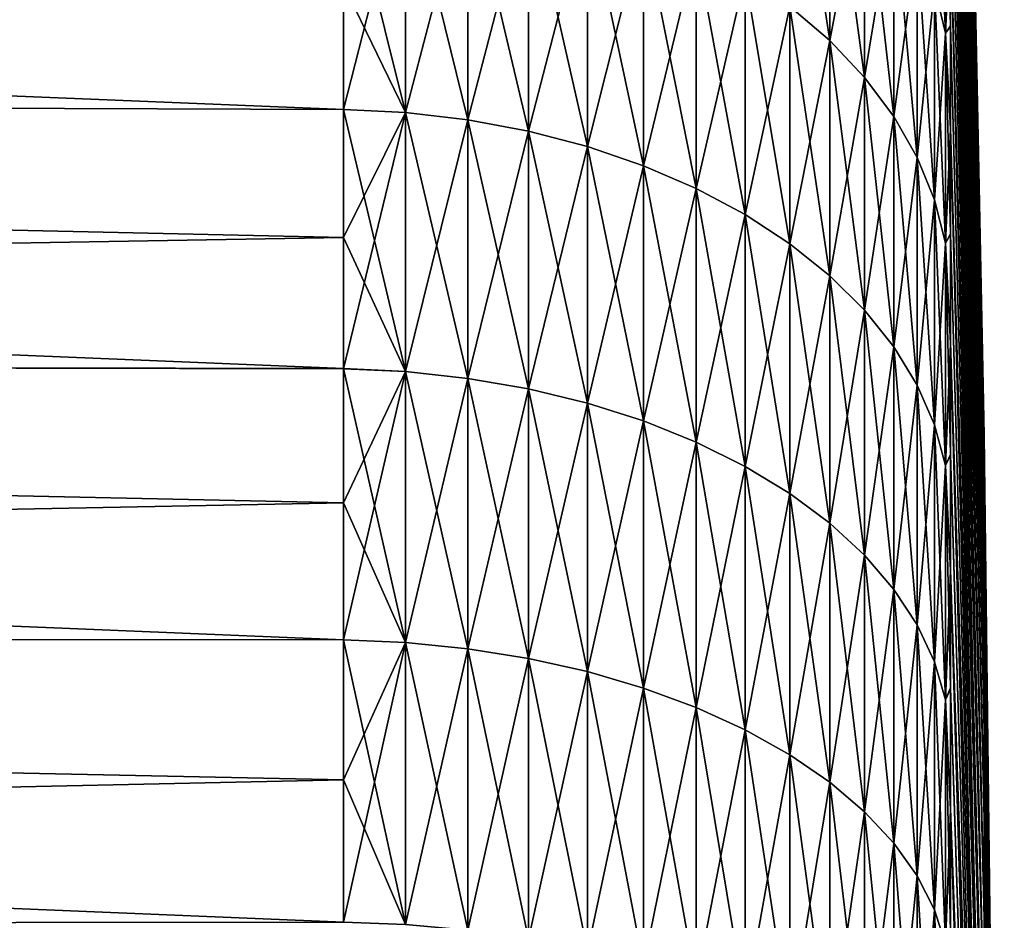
# Model space of a CAD drawing. Header units: metres. Extents: x -2 to 78, y -85 to 85.
# Tile 240 of 256: x 29.12 to 31.48, y -31.11 to -28.94. Entities that reach past the tile are written whole.
import ezdxf

# ---------------------------------------------------------------- set-up
doc = ezdxf.new("R2010")
doc.units = ezdxf.units.M
doc.layers.add('solid_20004802', color=7, linetype='CONTINUOUS')

msp = doc.modelspace()

# ---------------------------------------------------------------- linework, layer by layer
at = {"layer": 'solid_20004802'}
for points in [[(31.435064, -29.941954), (31.354048, -25.925304, -0.363259), (31.354048, -25.919838, 0.001616)], [(31.435064, -29.941954), (31.354048, -25.919838, 0.001616), (31.354048, -25.925394, 0.366489)], [(31.435064, -29.956656, -0.486533), (31.354048, -25.94179, -0.727802), (31.354048, -25.925304, -0.363259)], [(31.435064, -29.956656, -0.486533), (31.354048, -25.925304, -0.363259), (31.435064, -29.941954)], [(31.435064, -29.956656, 0.486533), (31.354048, -25.925394, 0.366489), (31.354048, -25.941969, 0.731029)], [(31.435064, -29.941954), (31.354048, -25.925394, 0.366489), (31.435064, -29.956656, 0.486533)], [(31.435064, -29.956656, -0.486533), (31.354048, -25.969278, -1.091681), (31.354048, -25.94179, -0.727802)], [(31.435064, -29.956656, 0.486533), (31.354048, -25.941969, 0.731029), (31.354048, -25.969547, 1.094901)], [(31.435064, -30.000706, -0.97129), (31.35405, -26.007746, -1.454564), (31.354048, -25.969278, -1.091681)], [(31.435064, -30.000706, -0.97129), (31.354048, -25.969278, -1.091681), (31.435064, -29.956656, -0.486533)], [(31.435064, -30.000706, 0.97129), (31.354048, -25.969547, 1.094901), (31.354048, -26.008102, 1.457774)], [(31.435064, -29.956656, 0.486533), (31.354048, -25.969547, 1.094901), (31.435064, -30.000706, 0.97129)], [(31.435064, -30.000706, 0.97129), (31.354048, -26.008102, 1.457774), (31.354048, -26.0576, 1.819318)], [(31.435064, -30.000706, -0.97129), (31.35405, -26.057156, -1.81612), (31.35405, -26.007746, -1.454564)], [(31.435064, -30.073946, 1.452503), (31.354048, -26.0576, 1.819318), (31.354048, -26.117996, 2.179201)], [(31.435064, -30.000706, 0.97129), (31.354048, -26.0576, 1.819318), (31.435064, -30.073946, 1.452503)], [(31.435064, -30.073946, -1.452503), (31.35405, -26.117462, -2.176018), (31.35405, -26.057156, -1.81612)], [(31.435064, -30.073946, -1.452503), (31.35405, -26.057156, -1.81612), (31.435064, -30.000706, -0.97129)], [(31.435064, -30.073946, 1.452503), (31.354048, -26.117996, 2.179201), (31.354048, -26.189234, 2.537096)], [(31.435064, -30.073946, -1.452503), (31.35405, -26.188612, -2.53393), (31.35405, -26.117462, -2.176018)], [(31.435064, -30.176105, 1.928417), (31.354048, -26.189234, 2.537096), (31.354048, -26.27125, 2.892675)], [(31.435064, -30.073946, 1.452503), (31.354048, -26.189234, 2.537096), (31.435064, -30.176105, 1.928417)], [(31.435064, -30.176105, -1.928417), (31.35405, -26.270542, -2.88953), (31.35405, -26.188612, -2.53393)], [(31.435064, -30.176105, -1.928417), (31.35405, -26.188612, -2.53393), (31.435064, -30.073946, -1.452503)], [(31.435064, -30.176105, 1.928417), (31.354048, -26.27125, 2.892675), (31.354048, -26.363968, 3.245616)], [(31.435064, -30.176105, -1.928417), (31.35405, -26.363173, -3.242493), (31.35405, -26.270542, -2.88953)], [(31.435064, -30.306814, 2.397293), (31.354048, -26.363968, 3.245616), (31.354048, -26.467304, 3.595595)], [(31.435064, -30.176105, 1.928417), (31.354048, -26.363968, 3.245616), (31.435064, -30.306814, 2.397293)], [(31.435064, -30.306814, -2.397293), (31.35405, -26.466423, -3.592497), (31.35405, -26.363173, -3.242493)], [(31.435064, -30.306814, -2.397293), (31.35405, -26.363173, -3.242493), (31.435064, -30.176105, -1.928417)], [(31.435064, -30.306814, 2.397293), (31.354048, -26.467304, 3.595595), (31.354048, -26.581165, 3.942293)], [(31.435064, -30.306814, -2.397293), (31.35405, -26.580198, -3.939223), (31.35405, -26.466423, -3.592497)], [(31.435064, -30.465595, 2.857423), (31.354048, -26.581165, 3.942293), (31.354048, -26.705444, 4.285393)], [(31.435064, -30.306814, 2.397293), (31.354048, -26.581165, 3.942293), (31.435064, -30.465595, 2.857423)], [(31.435064, -30.465595, -2.857423), (31.35405, -26.704395, -4.282354), (31.35405, -26.580198, -3.939223)], [(31.435064, -30.465595, -2.857423), (31.35405, -26.580198, -3.939223), (31.435064, -30.306814, -2.397293)], [(31.435064, -30.465595, 2.857423), (31.354048, -26.705444, 4.285393), (31.354048, -26.840031, 4.624584)], [(31.435064, -30.465595, -2.857423), (31.35405, -26.838898, -4.621578), (31.35405, -26.704395, -4.282354)], [(31.435064, -30.651869, 3.307125), (31.354048, -26.840031, 4.624584), (31.354048, -26.9848, 4.959554)], [(31.435064, -30.465595, 2.857423), (31.354048, -26.840031, 4.624584), (31.435064, -30.651869, 3.307125)], [(31.435064, -30.651869, -3.307125), (31.35405, -26.983585, -4.956583), (31.35405, -26.838898, -4.621578)], [(31.435064, -30.651869, -3.307125), (31.35405, -26.838898, -4.621578), (31.435064, -30.465595, -2.857423)], [(31.435064, -30.651869, 3.307125), (31.354048, -26.9848, 4.959554), (31.354046, -27.139622, 5.289999)], [(31.435064, -30.651869, -3.307125), (31.35405, -27.138325, -5.287067), (31.35405, -26.983585, -4.956583)], [(31.435064, -30.864954, 3.744761), (31.354046, -27.139622, 5.289999), (31.354046, -27.304352, 5.615618)], [(31.435064, -30.651869, 3.307125), (31.354046, -27.139622, 5.289999), (31.435064, -30.864954, 3.744761)], [(31.435064, -30.864954, -3.744761), (31.35405, -27.302977, -5.612725), (31.35405, -27.138325, -5.287067)], [(31.435064, -30.864954, -3.744761), (31.35405, -27.138325, -5.287067), (31.435064, -30.651869, -3.307125)], [(31.435064, -30.864954, 3.744761), (31.354046, -27.304352, 5.615618), (31.354046, -27.478844, 5.936111)], [(31.435064, -30.864954, -3.744761), (31.35405, -27.47739, -5.933262), (31.35405, -27.302977, -5.612725)], [(31.435064, -31.104074, 4.168732), (31.354046, -27.478844, 5.936111), (31.354046, -27.662935, 6.251189)], [(31.435064, -30.864954, 3.744761), (31.354046, -27.478844, 5.936111), (31.435064, -31.104074, 4.168732)], [(31.435064, -31.104074, -4.168732), (31.35405, -27.661404, -6.248384), (31.35405, -27.47739, -5.933262)], [(31.435064, -31.104074, -4.168732), (31.35405, -27.47739, -5.933262), (31.435064, -30.864954, -3.744761)], [(31.435064, -31.104074, 4.168732), (31.354046, -27.662935, 6.251189), (31.354046, -27.856461, 6.560562)], [(31.435064, -31.104074, -4.168732), (31.35405, -27.854853, -6.557805), (31.35405, -27.661404, -6.248384)], [(31.435064, -31.368359, 4.577492), (31.354046, -27.856461, 6.560562), (31.354046, -28.05924, 6.863949)], [(31.435064, -31.104074, 4.168732), (31.354046, -27.856461, 6.560562), (31.435064, -31.368359, 4.577492)], [(31.435064, -31.368359, -4.577492), (31.35405, -28.05756, -6.861241), (31.35405, -27.854853, -6.557805)], [(31.435064, -31.368359, -4.577492), (31.35405, -27.854853, -6.557805), (31.435064, -31.104074, -4.168732)], [(31.435064, -31.368359, 4.577492), (31.354046, -28.05924, 6.863949), (31.354046, -28.271093, 7.161072)], [(31.435064, -31.368359, -4.577492), (31.35405, -28.269339, -7.158417), (31.35405, -28.05756, -6.861241)], [(31.435064, -31.656839, 4.969549), (31.354046, -28.271093, 7.161072), (31.354046, -28.491821, 7.451661)], [(31.435064, -31.368359, 4.577492), (31.354046, -28.271093, 7.161072), (31.435064, -31.656839, 4.969549)], [(31.435064, -31.656839, -4.969549), (31.35405, -28.489998, -7.44906), (31.35405, -28.269339, -7.158417)], [(31.435064, -31.656839, -4.969549), (31.35405, -28.269339, -7.158417), (31.435064, -31.368359, -4.577492)], [(30.968325, -28.910982, -9.362356), (30.96833, -28.372307, -8.807471), (31.064312, -28.99312, -9.277747)], [(30.96833, -28.372307, -8.807471), (31.064318, -28.459314, -8.727877), (31.064312, -28.99312, -9.277747)], [(31.316061, -28.864651, -8.357068), (31.316065, -28.385611, -7.801205), (31.342709, -28.975101, -8.256026)], [(31.316065, -28.385611, -7.801205), (31.342712, -28.501854, -7.706883), (31.342709, -28.975101, -8.256026)], [(30.968376, -28.910982, 9.362622), (31.064362, -28.99312, 9.278012), (31.064363, -28.459314, 8.728143)], [(31.064312, -28.99312, -9.277747), (31.064318, -28.459314, -8.727877), (31.147869, -29.081606, -9.1866)], [(31.064318, -28.459314, -8.727877), (31.147873, -28.553043, -8.642132), (31.147869, -29.081606, -9.1866)], [(31.064363, -28.459314, 8.728143), (31.064362, -28.99312, 9.278012), (31.147919, -28.553043, 8.642397)], [(13.349999, -28.481337, 10.251891), (13.349999, -29.099686, 10.793084), (29.895065, -28.858501, 9.992801)], [(13.349999, -28.481379, -10.251818), (29.895023, -28.858437, -9.992743), (29.89502, -29.158571, -10.259251)], [(13.349999, -29.099726, -10.793005), (13.349999, -28.481379, -10.251818), (29.89502, -29.158571, -10.259251)], [(31.435064, -31.656839, 4.969549), (31.354046, -28.491821, 7.451661), (31.354046, -28.721228, 7.73545)], [(31.435064, -31.656839, -4.969549), (31.35405, -28.719334, -7.732906), (31.35405, -28.489998, -7.44906)], [(31.316105, -28.864651, 8.357333), (31.342752, -28.975101, 8.25629), (31.342752, -28.501854, 7.707148)], [(31.35405, -28.95714, -8.009696), (31.342709, -28.975101, -8.256026), (31.342712, -28.501854, -7.706883)], [(31.35405, -28.719334, -7.732906), (31.35405, -28.95714, -8.009696), (31.342712, -28.501854, -7.706883)], [(31.354046, -28.721228, 7.73545), (31.342752, -28.501854, 7.707148), (31.342752, -28.975101, 8.25629)], [(29.895023, -28.858437, -9.992743), (29.895025, -28.566334, -9.717459), (30.044491, -29.166113, -10.250411)], [(29.895025, -28.566334, -9.717459), (30.044497, -28.574381, -9.709081), (30.044491, -29.166113, -10.250411)], [(31.064362, -28.99312, 9.278012), (31.147919, -29.081606, 9.186866), (31.147919, -28.553043, 8.642397)], [(31.147869, -29.081606, -9.1866), (31.147873, -28.553043, -8.642132), (31.218136, -29.175528, -9.089852)], [(31.147873, -28.553043, -8.642132), (31.21814, -28.652533, -8.551118), (31.218136, -29.175528, -9.089852)], [(31.147919, -28.553043, 8.642397), (31.147919, -29.081606, 9.186866), (31.218185, -28.652533, 8.551383)], [(29.895063, -29.158636, 10.259305), (30.044546, -29.166113, 10.250682), (30.044548, -28.574381, 9.709352)], [(29.895065, -28.858501, 9.992801), (29.895063, -29.158636, 10.259305), (30.044548, -28.574381, 9.709352)], [(30.044491, -29.166113, -10.250411), (30.044497, -28.574381, -9.709081), (30.194145, -29.183661, -10.23005)], [(30.044497, -28.574381, -9.709081), (30.194151, -28.593103, -9.689795), (30.194145, -29.183661, -10.23005)], [(30.044548, -28.574381, 9.709352), (30.044546, -29.166113, 10.250682), (30.194202, -28.593103, 9.690065)], [(30.044546, -29.166113, 10.250682), (30.194201, -29.183661, 10.23032), (30.194202, -28.593103, 9.690065)], [(30.194145, -29.183661, -10.23005), (30.194151, -28.593103, -9.689795), (30.340309, -29.211008, -10.198317)], [(30.194151, -28.593103, -9.689795), (30.340315, -28.622284, -9.659738), (30.340309, -29.211008, -10.198317)], [(30.194202, -28.593103, 9.690065), (30.194201, -29.183661, 10.23032), (30.340366, -28.622284, 9.660007)], [(30.194201, -29.183661, 10.23032), (30.340364, -29.211008, 10.198586), (30.340366, -28.622284, 9.660007)], [(30.340309, -29.211008, -10.198317), (30.340315, -28.622284, -9.659738), (30.481482, -29.247875, -10.155539)], [(30.340315, -28.622284, -9.659738), (30.481487, -28.661621, -9.619218), (30.481482, -29.247875, -10.155539)], [(30.340366, -28.622284, 9.660007), (30.340364, -29.211008, 10.198586), (30.481539, -28.661621, 9.619487)], [(30.340364, -29.211008, 10.198586), (30.481537, -29.247875, 10.155807), (30.481539, -28.661621, 9.619487)], [(30.481482, -29.247875, -10.155539), (30.481487, -28.661621, -9.619218), (30.616213, -29.293882, -10.102153)], [(30.481487, -28.661621, -9.619218), (30.616217, -28.710711, -9.568652), (30.616213, -29.293882, -10.102153)], [(30.481539, -28.661621, 9.619487), (30.481537, -29.247875, 10.155807), (30.616268, -28.710711, 9.56892)], [(31.147919, -29.081606, 9.186866), (31.218184, -29.175528, 9.090117), (31.218185, -28.652533, 8.551383)], [(31.218136, -29.175528, -9.089852), (31.21814, -28.652533, -8.551118), (31.274391, -29.273924, -8.988498)], [(31.21814, -28.652533, -8.551118), (31.274395, -28.756758, -8.45577), (31.274391, -29.273924, -8.988498)], [(31.218185, -28.652533, 8.551383), (31.218184, -29.175528, 9.090117), (31.274441, -28.756758, 8.456035)], [(30.481537, -29.247875, 10.155807), (30.616266, -29.293882, 10.102421), (30.616268, -28.710711, 9.56892)], [(30.616213, -29.293882, -10.102153), (30.616217, -28.710711, -9.568652), (30.743116, -29.348558, -10.03871)], [(30.616217, -28.710711, -9.568652), (30.74312, -28.769049, -9.50856), (30.743116, -29.348558, -10.03871)], [(30.616268, -28.710711, 9.56892), (30.616266, -29.293882, 10.102421), (30.743172, -28.769049, 9.508827)], [(31.354046, -28.959101, 8.01218), (31.354046, -28.721228, 7.73545), (31.342752, -28.975101, 8.25629)], [(31.435064, -31.968466, 5.343473), (31.354046, -28.721228, 7.73545), (31.354046, -28.959101, 8.01218)], [(31.435064, -31.656839, 4.969549), (31.354046, -28.721228, 7.73545), (31.435064, -31.968466, 5.343473)], [(31.435064, -31.968466, -5.343473), (31.35405, -28.95714, -8.009696), (31.35405, -28.719334, -7.732906)], [(31.435064, -31.968466, -5.343473), (31.35405, -28.719334, -7.732906), (31.435064, -31.656839, -4.969549)], [(31.218184, -29.175528, 9.090117), (31.274439, -29.273924, 8.988762), (31.274441, -28.756758, 8.456035)], [(31.274391, -29.273924, -8.988498), (31.274395, -28.756758, -8.45577), (31.316055, -29.375778, -8.883577)], [(31.274395, -28.756758, -8.45577), (31.316061, -28.864651, -8.357068), (31.316055, -29.375778, -8.883577)], [(31.274441, -28.756758, 8.456035), (31.274439, -29.273924, 8.988762), (31.316105, -28.864651, 8.357333)], [(30.616266, -29.293882, 10.102421), (30.74317, -29.348558, 10.038978), (30.743172, -28.769049, 9.508827)], [(30.743116, -29.348558, -10.03871), (30.74312, -28.769049, -9.50856), (30.860889, -29.411341, -9.965861)], [(30.74312, -28.769049, -9.50856), (30.860893, -28.836035, -9.439558), (30.860889, -29.411341, -9.965861)], [(30.743172, -28.769049, 9.508827), (30.74317, -29.348558, 10.038978), (30.860945, -28.836035, 9.439825)], [(30.74317, -29.348558, 10.038978), (30.860943, -29.411341, 9.966127), (30.860945, -28.836035, 9.439825)], [(30.860889, -29.411341, -9.965861), (30.860893, -28.836035, -9.439558), (30.968321, -29.481583, -9.884355)], [(30.860893, -28.836035, -9.439558), (30.968325, -28.910982, -9.362356), (30.968321, -29.481583, -9.884355)], [(30.860945, -28.836035, 9.439825), (30.860943, -29.411341, 9.966127), (30.968376, -28.910982, 9.362622)], [(13.349999, -29.099686, 10.793084), (29.895063, -29.158636, 10.259305), (29.895065, -28.858501, 9.992801)], [(29.89502, -29.158571, -10.259251), (29.895023, -28.858437, -9.992743), (30.044491, -29.166113, -10.250411)], [(31.274439, -29.273924, 8.988762), (31.316103, -29.375778, 8.883842), (31.316105, -28.864651, 8.357333)], [(31.316055, -29.375778, -8.883577), (31.316061, -28.864651, -8.357068), (31.342703, -29.480049, -8.77617)], [(31.316061, -28.864651, -8.357068), (31.342709, -28.975101, -8.256026), (31.342703, -29.480049, -8.77617)], [(31.316105, -28.864651, 8.357333), (31.316103, -29.375778, 8.883842), (31.342752, -28.975101, 8.25629)], [(30.860943, -29.411341, 9.966127), (30.968374, -29.481583, 9.884621), (30.968376, -28.910982, 9.362622)], [(30.968321, -29.481583, -9.884355), (30.968325, -28.910982, -9.362356), (31.064308, -29.558565, -9.795028)], [(30.968325, -28.910982, -9.362356), (31.064312, -28.99312, -9.277747), (31.064308, -29.558565, -9.795028)], [(30.968376, -28.910982, 9.362622), (30.968374, -29.481583, 9.884621), (31.064362, -28.99312, 9.278012)], [(31.35405, -28.95714, -8.009696), (31.35405, -29.203196, -8.279177), (31.342709, -28.975101, -8.256026)], [(31.354046, -29.205223, 8.2816), (31.354046, -28.959101, 8.01218), (31.342752, -28.975101, 8.25629)], [(31.435064, -31.968466, 5.343473), (31.354046, -28.959101, 8.01218), (31.354046, -29.205223, 8.2816)], [(31.435064, -31.968466, -5.343473), (31.35405, -29.203196, -8.279177), (31.35405, -28.95714, -8.009696)], [(30.968374, -29.481583, 9.884621), (31.06436, -29.558565, 9.795294), (31.064362, -28.99312, 9.278012)], [(31.064308, -29.558565, -9.795028), (31.064312, -28.99312, -9.277747), (31.147863, -29.641495, -9.698799)], [(31.064312, -28.99312, -9.277747), (31.147869, -29.081606, -9.1866), (31.147863, -29.641495, -9.698799)], [(31.064362, -28.99312, 9.278012), (31.06436, -29.558565, 9.795294), (31.147919, -29.081606, 9.186866)], [(31.316103, -29.375778, 8.883842), (31.342751, -29.480049, 8.776434), (31.342752, -28.975101, 8.25629)], [(31.35405, -29.457279, -8.541101), (31.342703, -29.480049, -8.77617), (31.342709, -28.975101, -8.256026)], [(31.35405, -29.203196, -8.279177), (31.35405, -29.457279, -8.541101), (31.342709, -28.975101, -8.256026)], [(31.354046, -29.205223, 8.2816), (31.342752, -28.975101, 8.25629), (31.342751, -29.480049, 8.776434)], [(31.06436, -29.558565, 9.795294), (31.147915, -29.641495, 9.699065), (31.147919, -29.081606, 9.186866)], [(31.147863, -29.641495, -9.698799), (31.147869, -29.081606, -9.1866), (31.21813, -29.729521, -9.596658)], [(31.147869, -29.081606, -9.1866), (31.218136, -29.175528, -9.089852), (31.21813, -29.729521, -9.596658)], [(31.147919, -29.081606, 9.186866), (31.147915, -29.641495, 9.699065), (31.218184, -29.175528, 9.090117)], [(13.349999, -29.099686, 10.793084), (29.895061, -29.466536, 10.516797), (29.895063, -29.158636, 10.259305)], [(13.349999, -29.099686, 10.793084), (13.349999, -29.748741, 11.297038), (29.895061, -29.466536, 10.516797)], [(13.349999, -29.099726, -10.793005), (29.89502, -29.158571, -10.259251), (29.895018, -29.466471, -10.516747)], [(13.349999, -29.099726, -10.793005), (29.895018, -29.466471, -10.516747), (29.895016, -29.781866, -10.765006)], [(13.349999, -29.748781, -11.296954), (13.349999, -29.099726, -10.793005), (29.895016, -29.781866, -10.765006)], [(29.895018, -29.466471, -10.516747), (29.89502, -29.158571, -10.259251), (30.044485, -29.788874, -10.755735)], [(29.89502, -29.158571, -10.259251), (30.044491, -29.166113, -10.250411), (30.044485, -29.788874, -10.755735)], [(29.895063, -29.158636, 10.259305), (29.895061, -29.466536, 10.516797), (30.044546, -29.166113, 10.250682)], [(29.895061, -29.781929, 10.765053), (30.044542, -29.788874, 10.756006), (30.044546, -29.166113, 10.250682)], [(29.895061, -29.466536, 10.516797), (29.895061, -29.781929, 10.765053), (30.044546, -29.166113, 10.250682)], [(30.044485, -29.788874, -10.755735), (30.044491, -29.166113, -10.250411), (30.194139, -29.805185, -10.734371)], [(30.044491, -29.166113, -10.250411), (30.194145, -29.183661, -10.23005), (30.194139, -29.805185, -10.734371)], [(30.044546, -29.166113, 10.250682), (30.044542, -29.788874, 10.756006), (30.194201, -29.183661, 10.23032)], [(30.044542, -29.788874, 10.756006), (30.194197, -29.805185, 10.734641), (30.194201, -29.183661, 10.23032)], [(30.194139, -29.805185, -10.734371), (30.194145, -29.183661, -10.23005), (30.340305, -29.830605, -10.701074)], [(30.194145, -29.183661, -10.23005), (30.340309, -29.211008, -10.198317), (30.340305, -29.830605, -10.701074)], [(30.194201, -29.183661, 10.23032), (30.194197, -29.805185, 10.734641), (30.340364, -29.211008, 10.198586)], [(31.147915, -29.641495, 9.699065), (31.218182, -29.729521, 9.596923), (31.218184, -29.175528, 9.090117)], [(31.21813, -29.729521, -9.596658), (31.218136, -29.175528, -9.089852), (31.274385, -29.821739, -9.489652)], [(31.218136, -29.175528, -9.089852), (31.274391, -29.273924, -8.988498), (31.274385, -29.821739, -9.489652)], [(31.218184, -29.175528, 9.090117), (31.218182, -29.729521, 9.596923), (31.274439, -29.273924, 8.988762)], [(31.354046, -29.45937, 8.543463), (31.354046, -29.205223, 8.2816), (31.342751, -29.480049, 8.776434)], [(31.435064, -32.302101, 5.697899), (31.354046, -29.205223, 8.2816), (31.354046, -29.45937, 8.543463)], [(31.435064, -31.968466, 5.343473), (31.354046, -29.205223, 8.2816), (31.435064, -32.302101, 5.697899)], [(31.435064, -32.302101, -5.697899), (31.35405, -29.457279, -8.541101), (31.35405, -29.203196, -8.279177)], [(31.435064, -32.302101, -5.697899), (31.35405, -29.203196, -8.279177), (31.435064, -31.968466, -5.343473)], [(30.194197, -29.805185, 10.734641), (30.340363, -29.830605, 10.701344), (30.340364, -29.211008, 10.198586)], [(30.340305, -29.830605, -10.701074), (30.340309, -29.211008, -10.198317), (30.481478, -29.864874, -10.656186)], [(30.340309, -29.211008, -10.198317), (30.481482, -29.247875, -10.155539), (30.481478, -29.864874, -10.656186)], [(30.340364, -29.211008, 10.198586), (30.340363, -29.830605, 10.701344), (30.481537, -29.247875, 10.155807)], [(30.340363, -29.830605, 10.701344), (30.481535, -29.864874, 10.656455), (30.481537, -29.247875, 10.155807)], [(30.481478, -29.864874, -10.656186), (30.481482, -29.247875, -10.155539), (30.616207, -29.907637, -10.600169)], [(30.481482, -29.247875, -10.155539), (30.616213, -29.293882, -10.102153), (30.616207, -29.907637, -10.600169)], [(30.481537, -29.247875, 10.155807), (30.481535, -29.864874, 10.656455), (30.616266, -29.293882, 10.102421)], [(31.218182, -29.729521, 9.596923), (31.274437, -29.821739, 9.489917), (31.274439, -29.273924, 8.988762)], [(31.274385, -29.821739, -9.489652), (31.274391, -29.273924, -8.988498), (31.316051, -29.9172, -9.378882)], [(31.274391, -29.273924, -8.988498), (31.316055, -29.375778, -8.883577), (31.316051, -29.9172, -9.378882)], [(31.274439, -29.273924, 8.988762), (31.274437, -29.821739, 9.489917), (31.316103, -29.375778, 8.883842)], [(30.481535, -29.864874, 10.656455), (30.616264, -29.907637, 10.600437), (30.616266, -29.293882, 10.102421)], [(30.616207, -29.907637, -10.600169), (30.616213, -29.293882, -10.102153), (30.743111, -29.958458, -10.533599)], [(30.616213, -29.293882, -10.102153), (30.743116, -29.348558, -10.03871), (30.743111, -29.958458, -10.533599)], [(30.616266, -29.293882, 10.102421), (30.616264, -29.907637, 10.600437), (30.74317, -29.348558, 10.038978)], [(30.616264, -29.907637, 10.600437), (30.743168, -29.958458, 10.533866), (30.74317, -29.348558, 10.038978)], [(30.743111, -29.958458, -10.533599), (30.743116, -29.348558, -10.03871), (30.860884, -30.016815, -10.457158)], [(30.743116, -29.348558, -10.03871), (30.860889, -29.411341, -9.965861), (30.860884, -30.016815, -10.457158)], [(30.74317, -29.348558, 10.038978), (30.743168, -29.958458, 10.533866), (30.860943, -29.411341, 9.966127)], [(31.274437, -29.821739, 9.489917), (31.316101, -29.9172, 9.379147), (31.316103, -29.375778, 8.883842)], [(31.316051, -29.9172, -9.378882), (31.316055, -29.375778, -8.883577), (31.342699, -30.014925, -9.265486)], [(31.316055, -29.375778, -8.883577), (31.342703, -29.480049, -8.77617), (31.342699, -30.014925, -9.265486)], [(31.316103, -29.375778, 8.883842), (31.316101, -29.9172, 9.379147), (31.342751, -29.480049, 8.776434)], [(30.743168, -29.958458, 10.533866), (30.860939, -30.016815, 10.457425), (30.860943, -29.411341, 9.966127)], [(30.860884, -30.016815, -10.457158), (30.860889, -29.411341, -9.965861), (30.968315, -30.082106, -10.371634)], [(30.860889, -29.411341, -9.965861), (30.968321, -29.481583, -9.884355), (30.968315, -30.082106, -10.371634)], [(30.860943, -29.411341, 9.966127), (30.860939, -30.016815, 10.457425), (30.968374, -29.481583, 9.884621)], [(13.349999, -29.748741, 11.297038), (29.895061, -29.781929, 10.765053), (29.895061, -29.466536, 10.516797)], [(29.895016, -29.781866, -10.765006), (29.895018, -29.466471, -10.516747), (30.044485, -29.788874, -10.755735)], [(31.35405, -29.457279, -8.541101), (31.35405, -29.719158, -8.795232), (31.342703, -29.480049, -8.77617)], [(31.354046, -29.721312, 8.79753), (31.354046, -29.45937, 8.543463), (31.342751, -29.480049, 8.776434)], [(31.435064, -32.302101, 5.697899), (31.354046, -29.45937, 8.543463), (31.354046, -29.721312, 8.79753)], [(31.435064, -32.302101, -5.697899), (31.35405, -29.719158, -8.795232), (31.35405, -29.457279, -8.541101)], [(30.860939, -30.016815, 10.457425), (30.96837, -30.082106, 10.3719), (30.968374, -29.481583, 9.884621)], [(30.968315, -30.082106, -10.371634), (30.968321, -29.481583, -9.884355), (31.064302, -30.15366, -10.277904)], [(30.968321, -29.481583, -9.884355), (31.064308, -29.558565, -9.795028), (31.064302, -30.15366, -10.277904)], [(30.968374, -29.481583, 9.884621), (30.96837, -30.082106, 10.3719), (31.06436, -29.558565, 9.795294)], [(31.316101, -29.9172, 9.379147), (31.342749, -30.014925, 9.26575), (31.342751, -29.480049, 8.776434)], [(31.35405, -29.988592, -9.041337), (31.342699, -30.014925, -9.265486), (31.342703, -29.480049, -8.77617)], [(31.35405, -29.719158, -8.795232), (31.35405, -29.988592, -9.041337), (31.342703, -29.480049, -8.77617)], [(31.354046, -29.721312, 8.79753), (31.342751, -29.480049, 8.776434), (31.342749, -30.014925, 9.26575)], [(30.96837, -30.082106, 10.3719), (31.064358, -30.15366, 10.27817), (31.06436, -29.558565, 9.795294)], [(31.064302, -30.15366, -10.277904), (31.064308, -29.558565, -9.795028), (31.14786, -30.230743, -10.176931)], [(31.064308, -29.558565, -9.795028), (31.147863, -29.641495, -9.698799), (31.14786, -30.230743, -10.176931)], [(31.06436, -29.558565, 9.795294), (31.064358, -30.15366, 10.27817), (31.147915, -29.641495, 9.699065)], [(31.064358, -30.15366, 10.27817), (31.147913, -30.230743, 10.177197), (31.147915, -29.641495, 9.699065)], [(31.14786, -30.230743, -10.176931), (31.147863, -29.641495, -9.698799), (31.218126, -30.312563, -10.069755)], [(31.147863, -29.641495, -9.698799), (31.21813, -29.729521, -9.596658), (31.218126, -30.312563, -10.069755)], [(31.147915, -29.641495, 9.699065), (31.147913, -30.230743, 10.177197), (31.218182, -29.729521, 9.596923)], [(31.354046, -29.990807, 9.04357), (31.354046, -29.721312, 8.79753), (31.342749, -30.014925, 9.26575)], [(31.435064, -32.656528, 6.031534), (31.354046, -29.721312, 8.79753), (31.354046, -29.990807, 9.04357)], [(31.435064, -32.302101, 5.697899), (31.354046, -29.721312, 8.79753), (31.435064, -32.656528, 6.031534)], [(31.435064, -32.656528, -6.031534), (31.35405, -29.988592, -9.041337), (31.35405, -29.719158, -8.795232)], [(31.435064, -32.656528, -6.031534), (31.35405, -29.719158, -8.795232), (31.435064, -32.302101, -5.697899)], [(13.349999, -29.748741, 11.297038), (29.89506, -30.104542, 11.003854), (29.895061, -29.781929, 10.765053)], [(13.349999, -29.748741, 11.297038), (13.349999, -30.426268, 11.762014), (29.89506, -30.104542, 11.003854)], [(13.349999, -29.748781, -11.296954), (29.895016, -29.781866, -10.765006), (29.895014, -30.104479, -11.00381)], [(13.349999, -29.748781, -11.296954), (29.895014, -30.104479, -11.00381), (29.895012, -30.434027, -11.232948)], [(13.35, -30.426304, -11.761925), (13.349999, -29.748781, -11.296954), (29.895012, -30.434027, -11.232948)], [(31.147913, -30.230743, 10.177197), (31.21818, -30.312563, 10.07002), (31.218182, -29.729521, 9.596923)], [(31.218126, -30.312563, -10.069755), (31.21813, -29.729521, -9.596658), (31.274382, -30.398281, -9.957474)], [(31.21813, -29.729521, -9.596658), (31.274385, -29.821739, -9.489652), (31.274382, -30.398281, -9.957474)], [(31.218182, -29.729521, 9.596923), (31.21818, -30.312563, 10.07002), (31.274437, -29.821739, 9.489917)], [(29.895014, -30.104479, -11.00381), (29.895016, -29.781866, -10.765006), (30.044481, -30.440477, -11.22328)], [(29.895016, -29.781866, -10.765006), (30.044485, -29.788874, -10.755735), (30.044481, -30.440477, -11.22328)], [(29.895058, -30.43409, 11.232989), (30.04454, -30.440477, 11.223551), (30.044542, -29.788874, 10.756006)], [(29.89506, -30.104542, 11.003854), (29.895058, -30.43409, 11.232989), (30.044542, -29.788874, 10.756006)], [(29.895061, -29.781929, 10.765053), (29.89506, -30.104542, 11.003854), (30.044542, -29.788874, 10.756006)], [(30.044481, -30.440477, -11.22328), (30.044485, -29.788874, -10.755735), (30.194136, -30.455494, -11.200987)], [(30.044485, -29.788874, -10.755735), (30.194139, -29.805185, -10.734371), (30.194136, -30.455494, -11.200987)], [(30.044542, -29.788874, 10.756006), (30.04454, -30.440477, 11.223551), (30.194197, -29.805185, 10.734641)], [(30.04454, -30.440477, 11.223551), (30.194195, -30.455494, 11.201257), (30.194197, -29.805185, 10.734641)], [(30.194136, -30.455494, -11.200987), (30.194139, -29.805185, -10.734371), (30.3403, -30.478897, -11.166243)], [(30.194139, -29.805185, -10.734371), (30.340305, -29.830605, -10.701074), (30.3403, -30.478897, -11.166243)], [(30.194197, -29.805185, 10.734641), (30.194195, -30.455494, 11.201257), (30.340363, -29.830605, 10.701344)], [(31.21818, -30.312563, 10.07002), (31.274435, -30.398281, 9.957738), (31.274437, -29.821739, 9.489917)], [(31.274382, -30.398281, -9.957474), (31.274385, -29.821739, -9.489652), (31.316046, -30.487013, -9.841243)], [(31.274385, -29.821739, -9.489652), (31.316051, -29.9172, -9.378882), (31.316046, -30.487013, -9.841243)], [(31.274437, -29.821739, 9.489917), (31.274435, -30.398281, 9.957738), (31.316101, -29.9172, 9.379147)], [(30.194195, -30.455494, 11.201257), (30.340359, -30.478897, 11.166512), (30.340363, -29.830605, 10.701344)], [(30.3403, -30.478897, -11.166243), (30.340305, -29.830605, -10.701074), (30.481472, -30.510445, -11.119403)], [(30.340305, -29.830605, -10.701074), (30.481478, -29.864874, -10.656186), (30.481472, -30.510445, -11.119403)], [(30.340363, -29.830605, 10.701344), (30.340359, -30.478897, 11.166512), (30.481535, -29.864874, 10.656455)], [(30.340359, -30.478897, 11.166512), (30.481531, -30.510445, 11.119672), (30.481535, -29.864874, 10.656455)], [(30.481472, -30.510445, -11.119403), (30.481478, -29.864874, -10.656186), (30.616203, -30.549816, -11.060951)], [(30.481478, -29.864874, -10.656186), (30.616207, -29.907637, -10.600169), (30.616203, -30.549816, -11.060951)], [(30.481535, -29.864874, 10.656455), (30.481531, -30.510445, 11.119672), (30.616264, -29.907637, 10.600437)], [(30.481531, -30.510445, 11.119672), (30.616262, -30.549816, 11.061219), (30.616264, -29.907637, 10.600437)], [(30.616203, -30.549816, -11.060951), (30.616207, -29.907637, -10.600169), (30.743107, -30.596605, -10.991488)], [(30.616207, -29.907637, -10.600169), (30.743111, -29.958458, -10.533599), (30.743107, -30.596605, -10.991488)], [(30.616264, -29.907637, 10.600437), (30.616262, -30.549816, 11.061219), (30.743168, -29.958458, 10.533866)], [(31.274435, -30.398281, 9.957738), (31.316099, -30.487013, 9.841507), (31.316101, -29.9172, 9.379147)], [(31.316046, -30.487013, -9.841243), (31.316051, -29.9172, -9.378882), (31.342695, -30.577848, -9.722257)], [(31.316051, -29.9172, -9.378882), (31.342699, -30.014925, -9.265486), (31.342695, -30.577848, -9.722257)], [(31.316101, -29.9172, 9.379147), (31.316099, -30.487013, 9.841507), (31.342749, -30.014925, 9.26575)], [(30.616262, -30.549816, 11.061219), (30.743164, -30.596605, 10.991755), (30.743168, -29.958458, 10.533866)], [(30.743107, -30.596605, -10.991488), (30.743111, -29.958458, -10.533599), (30.860878, -30.65033, -10.911724)], [(30.743111, -29.958458, -10.533599), (30.860884, -30.016815, -10.457158), (30.860878, -30.65033, -10.911724)], [(30.743168, -29.958458, 10.533866), (30.743164, -30.596605, 10.991755), (30.860939, -30.016815, 10.457425)], [(31.435064, -29.941954), (31.483782, -33.972858), (31.483782, -33.980206, -0.243153)], [(31.435064, -29.941954), (31.435064, -29.956656, 0.486533), (31.483782, -33.972858)], [(31.435064, -29.956656, -0.486533), (31.435064, -29.941954), (31.483782, -33.980206, -0.243153)], [(31.435064, -29.956656, 0.486533), (31.483782, -33.980206, 0.243153), (31.483782, -33.972858)], [(31.435064, -29.956656, 0.486533), (31.435064, -30.000706, 0.97129), (31.483782, -33.980206, 0.243153)], [(31.435064, -29.956656, -0.486533), (31.483782, -33.980206, -0.243153), (31.483782, -34.00222, -0.485418)], [(31.435064, -30.000706, -0.97129), (31.435064, -29.956656, -0.486533), (31.483782, -34.00222, -0.485418)], [(31.35405, -29.988592, -9.041337), (31.35405, -30.265339, -9.279192), (31.342699, -30.014925, -9.265486)], [(31.354046, -30.267609, 9.281356), (31.354046, -29.990807, 9.04357), (31.342749, -30.014925, 9.26575)], [(31.435064, -32.656528, 6.031534), (31.354046, -29.990807, 9.04357), (31.354046, -30.267609, 9.281356)], [(31.435064, -32.656528, -6.031534), (31.35405, -30.265339, -9.279192), (31.35405, -29.988592, -9.041337)], [(31.435064, -30.000706, 0.97129), (31.483782, -34.00222, 0.485418), (31.483782, -33.980206, 0.243153)], [(31.435064, -30.000706, 0.97129), (31.435064, -30.073946, 1.452503), (31.483782, -34.00222, 0.485418)], [(31.435064, -30.000706, -0.97129), (31.483782, -34.00222, -0.485418), (31.483782, -34.038826, -0.725912)], [(31.435064, -30.073946, -1.452503), (31.435064, -30.000706, -0.97129), (31.483782, -34.038826, -0.725912)], [(30.743164, -30.596605, 10.991755), (30.860937, -30.65033, 10.911991), (30.860939, -30.016815, 10.457425)], [(30.860878, -30.65033, -10.911724), (30.860884, -30.016815, -10.457158), (30.968311, -30.710438, -10.822482)], [(30.860884, -30.016815, -10.457158), (30.968315, -30.082106, -10.371634), (30.968311, -30.710438, -10.822482)], [(30.860939, -30.016815, 10.457425), (30.860937, -30.65033, 10.911991), (30.96837, -30.082106, 10.3719)], [(31.316099, -30.487013, 9.841507), (31.342747, -30.577848, 9.722521), (31.342749, -30.014925, 9.26575)], [(31.35405, -30.549143, -9.50858), (31.342695, -30.577848, -9.722257), (31.342699, -30.014925, -9.265486)], [(31.35405, -30.265339, -9.279192), (31.35405, -30.549143, -9.50858), (31.342699, -30.014925, -9.265486)], [(31.354046, -30.267609, 9.281356), (31.342749, -30.014925, 9.26575), (31.342747, -30.577848, 9.722521)], [(30.860937, -30.65033, 10.911991), (30.968369, -30.710438, 10.822748), (30.96837, -30.082106, 10.3719)], [(30.968311, -30.710438, -10.822482), (30.968315, -30.082106, -10.371634), (31.064299, -30.776316, -10.724678)], [(30.968315, -30.082106, -10.371634), (31.064302, -30.15366, -10.277904), (31.064299, -30.776316, -10.724678)], [(30.96837, -30.082106, 10.3719), (30.968369, -30.710438, 10.822748), (31.064358, -30.15366, 10.27817)], [(31.435064, -30.073946, 1.452503), (31.483782, -34.038826, 0.725912), (31.483782, -34.00222, 0.485418)], [(31.435064, -30.073946, 1.452503), (31.435064, -30.176105, 1.928417), (31.483782, -34.038826, 0.725912)], [(31.435064, -30.073946, -1.452503), (31.483782, -34.038826, -0.725912), (31.483782, -34.089882, -0.963758)], [(31.435064, -30.176105, -1.928417), (31.435064, -30.073946, -1.452503), (31.483782, -34.089882, -0.963758)], [(13.349999, -30.426268, 11.762014), (29.895058, -30.43409, 11.232989), (29.89506, -30.104542, 11.003854)], [(29.895012, -30.434027, -11.232948), (29.895014, -30.104479, -11.00381), (30.044481, -30.440477, -11.22328)], [(30.968369, -30.710438, 10.822748), (31.064356, -30.776316, 10.724943), (31.064358, -30.15366, 10.27817)], [(31.064299, -30.776316, -10.724678), (31.064302, -30.15366, -10.277904), (31.147854, -30.847282, -10.619316)], [(31.064302, -30.15366, -10.277904), (31.14786, -30.230743, -10.176931), (31.147854, -30.847282, -10.619316)], [(31.064358, -30.15366, 10.27817), (31.064356, -30.776316, 10.724943), (31.147913, -30.230743, 10.177197)], [(31.435064, -30.176105, 1.928417), (31.483782, -34.089882, 0.963758), (31.483782, -34.038826, 0.725912)], [(31.435064, -30.176105, 1.928417), (31.435064, -30.306814, 2.397293), (31.483782, -34.089882, 0.963758)], [(31.435064, -30.176105, -1.928417), (31.483782, -34.089882, -0.963758), (31.483782, -34.155205, -1.198087)], [(31.435064, -30.306814, -2.397293), (31.435064, -30.176105, -1.928417), (31.483782, -34.155205, -1.198087)], [(31.064356, -30.776316, 10.724943), (31.147911, -30.847282, 10.619581), (31.147913, -30.230743, 10.177197)], [(31.147854, -30.847282, -10.619316), (31.14786, -30.230743, -10.176931), (31.218121, -30.922609, -10.507481)], [(31.14786, -30.230743, -10.176931), (31.218126, -30.312563, -10.069755), (31.218121, -30.922609, -10.507481)], [(31.147913, -30.230743, 10.177197), (31.147911, -30.847282, 10.619581), (31.21818, -30.312563, 10.07002)], [(31.354046, -30.551468, 9.510674), (31.354046, -30.267609, 9.281356), (31.342747, -30.577848, 9.722521)], [(31.435064, -33.030449, 6.343161), (31.354046, -30.267609, 9.281356), (31.354046, -30.551468, 9.510674)], [(31.435064, -32.656528, 6.031534), (31.354046, -30.267609, 9.281356), (31.435064, -33.030449, 6.343161)], [(31.435064, -33.030449, -6.343161), (31.35405, -30.549143, -9.50858), (31.35405, -30.265339, -9.279192)], [(31.435064, -33.030449, -6.343161), (31.35405, -30.265339, -9.279192), (31.435064, -32.656528, -6.031534)], [(31.147911, -30.847282, 10.619581), (31.218178, -30.922609, 10.507745), (31.21818, -30.312563, 10.07002)], [(31.218121, -30.922609, -10.507481), (31.218126, -30.312563, -10.069755), (31.274376, -31.001524, -10.390319)], [(31.218126, -30.312563, -10.069755), (31.274382, -30.398281, -9.957474), (31.274376, -31.001524, -10.390319)], [(31.21818, -30.312563, 10.07002), (31.218178, -30.922609, 10.507745), (31.274435, -30.398281, 9.957738)], [(31.435064, -30.306814, 2.397293), (31.483782, -34.155205, 1.198087), (31.483782, -34.089882, 0.963758)], [(31.435064, -30.306814, 2.397293), (31.435064, -30.465595, 2.857423), (31.483782, -34.155205, 1.198087)], [(31.435064, -30.306814, -2.397293), (31.483782, -34.155205, -1.198087), (31.483782, -34.234558, -1.428044)], [(31.435064, -30.465595, -2.857423), (31.435064, -30.306814, -2.397293), (31.483782, -34.234558, -1.428044)], [(31.218178, -30.922609, 10.507745), (31.274431, -31.001524, 10.390583), (31.274435, -30.398281, 9.957738)], [(31.274376, -31.001524, -10.390319), (31.274382, -30.398281, -9.957474), (31.316042, -31.083214, -10.269035)], [(31.274382, -30.398281, -9.957474), (31.316046, -30.487013, -9.841243), (31.316042, -31.083214, -10.269035)], [(31.274435, -30.398281, 9.957738), (31.274431, -31.001524, 10.390583), (31.316099, -30.487013, 9.841507)], [(13.349999, -30.426268, 11.762014), (29.895058, -30.770281, 11.452258), (29.895058, -30.43409, 11.232989)], [(13.349999, -30.426268, 11.762014), (13.349999, -31.129927, 12.186407), (29.895058, -30.770281, 11.452258)], [(13.35, -30.426304, -11.761925), (29.895012, -30.434027, -11.232948), (29.895008, -30.77022, -11.452221)], [(13.35, -30.426304, -11.761925), (29.895008, -30.77022, -11.452221), (29.895006, -31.112762, -11.661435)], [(13.35, -31.129959, -12.186313), (13.35, -30.426304, -11.761925), (29.895006, -31.112762, -11.661435)], [(29.895008, -30.77022, -11.452221), (29.895012, -30.434027, -11.232948), (30.044476, -31.118635, -11.651402)], [(29.895012, -30.434027, -11.232948), (30.044481, -30.440477, -11.22328), (30.044476, -31.118635, -11.651402)], [(29.895058, -30.43409, 11.232989), (29.895058, -30.770281, 11.452258), (30.04454, -30.440477, 11.223551)], [(29.895056, -31.112823, 11.661469), (30.044538, -31.118635, 11.651673), (30.04454, -30.440477, 11.223551)], [(29.895058, -30.770281, 11.452258), (29.895056, -31.112823, 11.661469), (30.04454, -30.440477, 11.223551)], [(30.044476, -31.118635, -11.651402), (30.044481, -30.440477, -11.22328), (30.19413, -31.132303, -11.628259)], [(30.044481, -30.440477, -11.22328), (30.194136, -30.455494, -11.200987), (30.19413, -31.132303, -11.628259)], [(30.04454, -30.440477, 11.223551), (30.044538, -31.118635, 11.651673), (30.194195, -30.455494, 11.201257)], [(30.044538, -31.118635, 11.651673), (30.194191, -31.132303, 11.62853), (30.194195, -30.455494, 11.201257)], [(30.19413, -31.132303, -11.628259), (30.194136, -30.455494, -11.200987), (30.340294, -31.153606, -11.592189)], [(30.194136, -30.455494, -11.200987), (30.3403, -30.478897, -11.166243), (30.340294, -31.153606, -11.592189)], [(30.194195, -30.455494, 11.201257), (30.194191, -31.132303, 11.62853), (30.340359, -30.478897, 11.166512)], [(30.194191, -31.132303, 11.62853), (30.340357, -31.153606, 11.592459), (30.340359, -30.478897, 11.166512)], [(30.340294, -31.153606, -11.592189), (30.3403, -30.478897, -11.166243), (30.481466, -31.182325, -11.543563)], [(30.3403, -30.478897, -11.166243), (30.481472, -30.510445, -11.119403), (30.481466, -31.182325, -11.543563)], [(30.340359, -30.478897, 11.166512), (30.340357, -31.153606, 11.592459), (30.481531, -30.510445, 11.119672)], [(31.435064, -30.465595, 2.857423), (31.483782, -34.234558, 1.428044), (31.483782, -34.155205, 1.198087)], [(31.435064, -30.465595, 2.857423), (31.435064, -30.651869, 3.307125), (31.483782, -34.234558, 1.428044)], [(31.435064, -30.465595, -2.857423), (31.483782, -34.234558, -1.428044), (31.483782, -34.327652, -1.65279)], [(31.435064, -30.651869, -3.307125), (31.435064, -30.465595, -2.857423), (31.483782, -34.327652, -1.65279)], [(31.274431, -31.001524, 10.390583), (31.316097, -31.083214, 10.2693), (31.316099, -30.487013, 9.841507)], [(31.316042, -31.083214, -10.269035), (31.316046, -30.487013, -9.841243), (31.34269, -31.166842, -10.144877)], [(31.316046, -30.487013, -9.841243), (31.342695, -30.577848, -9.722257), (31.34269, -31.166842, -10.144877)], [(31.316099, -30.487013, 9.841507), (31.316097, -31.083214, 10.2693), (31.342747, -30.577848, 9.722521)], [(30.340357, -31.153606, 11.592459), (30.481529, -31.182325, 11.543832), (30.481531, -30.510445, 11.119672)], [(30.481466, -31.182325, -11.543563), (30.481472, -30.510445, -11.119403), (30.616198, -31.218164, -11.482882)], [(30.481472, -30.510445, -11.119403), (30.616203, -30.549816, -11.060951), (30.616198, -31.218164, -11.482882)], [(30.481531, -30.510445, 11.119672), (30.481529, -31.182325, 11.543832), (30.616262, -30.549816, 11.061219)], [(30.481529, -31.182325, 11.543832), (30.616259, -31.218164, 11.48315), (30.616262, -30.549816, 11.061219)], [(30.616198, -31.218164, -11.482882), (30.616203, -30.549816, -11.060951), (30.743101, -31.260756, -11.410768)], [(30.616203, -30.549816, -11.060951), (30.743107, -30.596605, -10.991488), (30.743101, -31.260756, -11.410768)], [(30.616262, -30.549816, 11.061219), (30.616259, -31.218164, 11.48315), (30.743164, -30.596605, 10.991755)], [(31.35405, -30.549143, -9.50858), (31.35405, -30.839746, -9.729292), (31.342695, -30.577848, -9.722257)], [(31.354046, -30.842123, 9.731312), (31.354046, -30.551468, 9.510674), (31.342747, -30.577848, 9.722521)], [(31.435064, -33.030449, 6.343161), (31.354046, -30.551468, 9.510674), (31.354046, -30.842123, 9.731312)], [(31.435064, -33.030449, -6.343161), (31.35405, -30.839746, -9.729292), (31.35405, -30.549143, -9.50858)], [(31.316097, -31.083214, 10.2693), (31.342743, -31.166842, 10.145142), (31.342747, -30.577848, 9.722521)], [(31.35405, -31.136885, -9.941126), (31.34269, -31.166842, -10.144877), (31.342695, -30.577848, -9.722257)], [(31.35405, -30.839746, -9.729292), (31.35405, -31.136885, -9.941126), (31.342695, -30.577848, -9.722257)], [(31.354046, -30.842123, 9.731312), (31.342747, -30.577848, 9.722521), (31.342743, -31.166842, 10.145142)], [(30.616259, -31.218164, 11.48315), (30.743162, -31.260756, 11.411036), (30.743164, -30.596605, 10.991755)], [(30.743101, -31.260756, -11.410768), (30.743107, -30.596605, -10.991488), (30.860874, -31.30966, -11.327962)], [(30.743107, -30.596605, -10.991488), (30.860878, -30.65033, -10.911724), (30.860874, -31.30966, -11.327962)], [(30.743164, -30.596605, 10.991755), (30.743162, -31.260756, 11.411036), (30.860937, -30.65033, 10.911991)], [(30.743162, -31.260756, 11.411036), (30.860933, -31.30966, 11.328229), (30.860937, -30.65033, 10.911991)], [(30.860874, -31.30966, -11.327962), (30.860878, -30.65033, -10.911724), (30.968306, -31.364378, -11.235315)], [(30.860878, -30.65033, -10.911724), (30.968311, -30.710438, -10.822482), (30.968306, -31.364378, -11.235315)], [(30.860937, -30.65033, 10.911991), (30.860933, -31.30966, 11.328229), (30.968369, -30.710438, 10.822748)], [(31.435064, -30.651869, 3.307125), (31.483782, -34.327652, 1.65279), (31.483782, -34.234558, 1.428044)], [(31.435064, -30.651869, 3.307125), (31.435064, -30.864954, 3.744761), (31.483782, -34.327652, 1.65279)], [(31.435064, -30.651869, -3.307125), (31.483782, -34.327652, -1.65279), (31.483782, -34.434143, -1.871505)], [(31.435064, -30.864954, -3.744761), (31.435064, -30.651869, -3.307125), (31.483782, -34.434143, -1.871505)], [(30.860933, -31.30966, 11.328229), (30.968367, -31.364378, 11.235582), (30.968369, -30.710438, 10.822748)], [(30.968306, -31.364378, -11.235315), (30.968311, -30.710438, -10.822482), (31.064293, -31.424343, -11.13378)], [(30.968311, -30.710438, -10.822482), (31.064299, -30.776316, -10.724678), (31.064293, -31.424343, -11.13378)], [(30.968369, -30.710438, 10.822748), (30.968367, -31.364378, 11.235582), (31.064356, -30.776316, 10.724943)], [(13.349999, -31.129927, 12.186407), (29.895056, -31.112823, 11.661469), (29.895058, -30.770281, 11.452258)], [(29.895006, -31.112762, -11.661435), (29.895008, -30.77022, -11.452221), (30.044476, -31.118635, -11.651402)], [(30.968367, -31.364378, 11.235582), (31.064352, -31.424343, 11.134047), (31.064356, -30.776316, 10.724943)], [(31.064293, -31.424343, -11.13378), (31.064299, -30.776316, -10.724678), (31.14785, -31.488945, -11.024401)], [(31.064299, -30.776316, -10.724678), (31.147854, -30.847282, -10.619316), (31.14785, -31.488945, -11.024401)], [(31.064356, -30.776316, 10.724943), (31.064352, -31.424343, 11.134047), (31.147911, -30.847282, 10.619581)], [(31.435064, -33.422508, -6.631642), (31.35405, -31.136885, -9.941126), (31.35405, -30.839746, -9.729292)], [(31.435064, -33.422508, -6.631642), (31.35405, -30.839746, -9.729292), (31.435064, -33.030449, -6.343161)], [(31.064352, -31.424343, 11.134047), (31.147907, -31.488945, 11.024666), (31.147911, -30.847282, 10.619581)], [(31.14785, -31.488945, -11.024401), (31.147854, -30.847282, -10.619316), (31.218117, -31.557514, -10.908298)], [(31.147854, -30.847282, -10.619316), (31.218121, -30.922609, -10.507481), (31.218117, -31.557514, -10.908298)], [(31.147911, -30.847282, 10.619581), (31.147907, -31.488945, 11.024666), (31.218178, -30.922609, 10.507745)], [(31.354046, -31.139307, 9.943069), (31.354046, -30.842123, 9.731312), (31.342743, -31.166842, 10.145142)], [(31.435064, -33.422508, 6.631642), (31.354046, -30.842123, 9.731312), (31.354046, -31.139307, 9.943069)], [(31.435064, -33.030449, 6.343161), (31.354046, -30.842123, 9.731312), (31.435064, -33.422508, 6.631642)], [(31.435064, -30.864954, 3.744761), (31.483782, -34.434143, 1.871505), (31.483782, -34.327652, 1.65279)], [(31.435064, -30.864954, 3.744761), (31.435064, -31.104074, 4.168732), (31.483782, -34.434143, 1.871505)], [(31.435064, -30.864954, -3.744761), (31.483782, -34.434143, -1.871505), (31.483782, -34.55365, -2.083392)], [(31.435064, -31.104074, -4.168732), (31.435064, -30.864954, -3.744761), (31.483782, -34.55365, -2.083392)], [(31.147907, -31.488945, 11.024666), (31.218174, -31.557514, 10.908564), (31.218178, -30.922609, 10.507745)], [(31.218117, -31.557514, -10.908298), (31.218121, -30.922609, -10.507481), (31.274372, -31.629349, -10.786668)], [(31.218121, -30.922609, -10.507481), (31.274376, -31.001524, -10.390319), (31.274372, -31.629349, -10.786668)], [(31.218178, -30.922609, 10.507745), (31.218174, -31.557514, 10.908564), (31.274431, -31.001524, 10.390583)], [(31.218174, -31.557514, 10.908564), (31.274429, -31.629349, 10.786932), (31.274431, -31.001524, 10.390583)], [(31.274372, -31.629349, -10.786668), (31.274376, -31.001524, -10.390319), (31.316036, -31.703711, -10.660758)], [(31.274376, -31.001524, -10.390319), (31.316042, -31.083214, -10.269035), (31.316036, -31.703711, -10.660758)], [(31.274431, -31.001524, 10.390583), (31.274429, -31.629349, 10.786932), (31.316097, -31.083214, 10.2693)], [(31.274429, -31.629349, 10.786932), (31.316093, -31.703711, 10.661022), (31.316097, -31.083214, 10.2693)], [(31.316036, -31.703711, -10.660758), (31.316042, -31.083214, -10.269035), (31.342686, -31.779837, -10.531863)], [(31.316042, -31.083214, -10.269035), (31.34269, -31.166842, -10.144877), (31.342686, -31.779837, -10.531863)], [(31.316097, -31.083214, 10.2693), (31.316093, -31.703711, 10.661022), (31.342743, -31.166842, 10.145142)], [(31.435064, -31.104074, 4.168732), (31.483782, -34.55365, 2.083392), (31.483782, -34.434143, 1.871505)], [(31.435064, -31.104074, 4.168732), (31.435064, -31.368359, 4.577492), (31.483782, -34.55365, 2.083392)], [(31.435064, -31.104074, -4.168732), (31.483782, -34.55365, -2.083392), (31.483782, -34.68573, -2.287677)], [(31.435064, -31.368359, -4.577492), (31.435064, -31.104074, -4.168732), (31.483782, -34.68573, -2.287677)]]:
    msp.add_3dface(points, dxfattribs=at)

doc.saveas('drawing.dxf')
